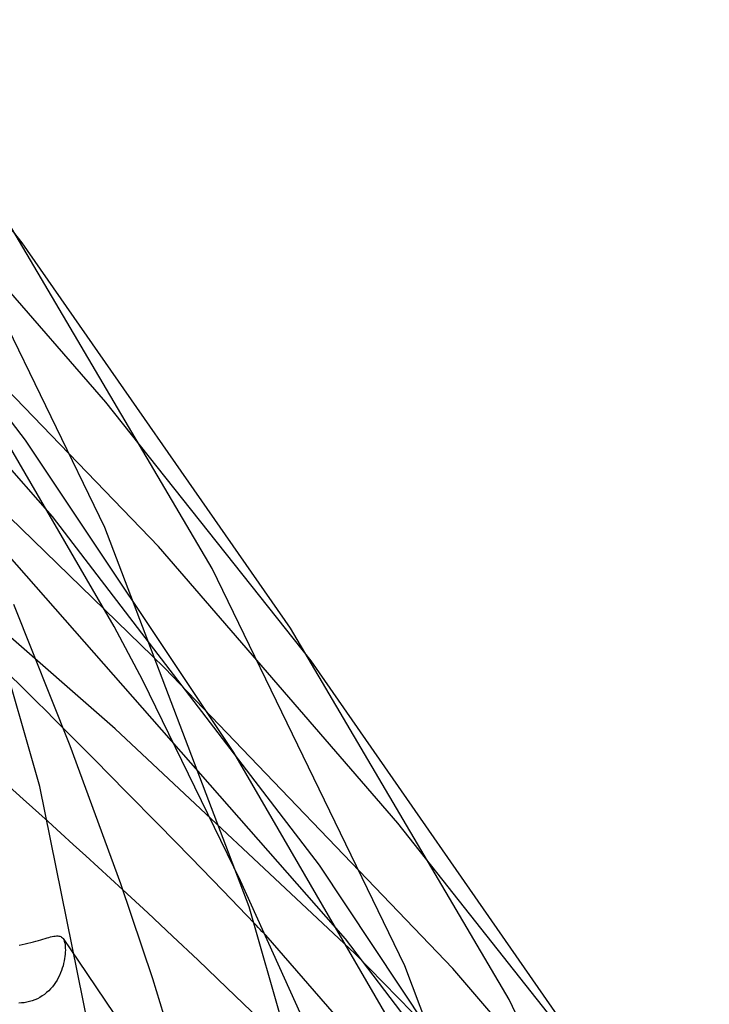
# Model space of a CAD drawing. Header units: millimetres. Extents: x -657 to 657, y -323 to 528.
# Tile 129 of 131: x 534 to 558, y 142 to 177. Entities that reach past the tile are written whole.
import ezdxf

# ---------------------------------------------------------------- set-up
doc = ezdxf.new("R2010")
doc.units = ezdxf.units.MM
doc.layers.add('HIDDEN', color=7, linetype='Continuous')
doc.layers.add('THICK', color=7, linetype='Continuous')

msp = doc.modelspace()

# ---------------------------------------------------------------- linework, layer by layer
at = {"layer": 'HIDDEN'}
for p, q in [((534.128, 168.968), (527.923, 176.818)), ((534.251, 162.033), (524.902, 174.194)), ((535.2, 159.349), (522.258, 173.996)), ((537.074, 163.367), (528.555, 173.155)), ((538.917, 158.301), (528.653, 168.942)), ((537.368, 155.48), (531.134, 166.194)), ((544.291, 154.271), (537.074, 163.367)), ((539.129, 154.027), (530.9, 162.034)), ((541.571, 151.056), (534.251, 162.033)), ((545.494, 144.505), (532.471, 159.322)), ((544.583, 147.092), (535.2, 159.349)), ((537.397, 151.888), (529.236, 159.019)), ((547.337, 148.567), (538.917, 158.301)), ((538.373, 153.587), (537.368, 155.48)), ((549.264, 143.458), (539.129, 154.027)), ((541.798, 146.539), (538.373, 153.587)), ((536.674, 150.803), (535.585, 151.898)), ((545.82, 143.992), (537.397, 151.888)), ((547.787, 140.353), (541.571, 151.056)), ((537.789, 149.675), (536.674, 150.803)), ((534.167, 149.412), (533.284, 150.202)), ((538.919, 148.525), (537.789, 149.675)), ((535.045, 148.622), (534.167, 149.412)), ((540.054, 147.363), (538.919, 148.525)), ((554.455, 139.573), (547.337, 148.567)), ((541.183, 146.198), (540.054, 147.363)), ((552.008, 135.914), (544.583, 147.092)), ((538.546, 145.413), (537.67, 146.224)), ((542.295, 145.042), (541.183, 146.198)), ((539.417, 144.6), (538.546, 145.413)), ((534.331, 144.351), (534.428, 144.376)), ((534.428, 144.376), (534.522, 144.4)), ((534.522, 144.4), (534.613, 144.425)), ((534.613, 144.425), (534.7, 144.449)), ((534.7, 144.449), (534.782, 144.473)), ((534.782, 144.473), (534.86, 144.496)), ((534.86, 144.496), (534.934, 144.517)), ((534.934, 144.517), (535.004, 144.537)), ((535.004, 144.537), (535.069, 144.555)), ((535.069, 144.555), (535.13, 144.57)), ((535.13, 144.57), (535.188, 144.583)), ((535.188, 144.583), (535.241, 144.594)), ((535.241, 144.594), (535.29, 144.601)), ((535.29, 144.601), (535.336, 144.605)), ((535.336, 144.605), (535.378, 144.606)), ((535.378, 144.606), (535.416, 144.602)), ((535.416, 144.602), (535.451, 144.595)), ((535.451, 144.595), (535.484, 144.582)), ((535.484, 144.582), (535.514, 144.565)), ((535.514, 144.565), (535.541, 144.541)), ((535.541, 144.541), (535.565, 144.512)), ((535.565, 144.512), (535.578, 144.491)), ((535.566, 144.51), (536.104, 143.72)), ((535.578, 144.491), (535.589, 144.469)), ((535.589, 144.469), (535.6, 144.444)), ((535.6, 144.444), (535.61, 144.416)), ((535.61, 144.416), (535.618, 144.387)), ((535.618, 144.387), (535.626, 144.355)), ((535.626, 144.355), (535.635, 144.3)), ((540.31, 143.758), (539.417, 144.6)), ((555.884, 129.529), (542.691, 144.628)), ((554.916, 132.152), (545.494, 144.505)), ((534.023, 144.285), (534.128, 144.306)), ((534.128, 144.306), (534.231, 144.328)), ((534.231, 144.328), (534.331, 144.351)), ((535.635, 144.3), (535.642, 144.241)), ((535.645, 144.038), (535.64, 143.963)), ((535.642, 144.241), (535.646, 144.177)), ((535.647, 144.109), (535.645, 144.038)), ((535.646, 144.177), (535.647, 144.109)), ((535.605, 143.724), (535.587, 143.641)), ((535.62, 143.806), (535.605, 143.724)), ((535.632, 143.885), (535.62, 143.806)), ((535.64, 143.963), (535.632, 143.885)), ((541.329, 142.782), (540.31, 143.758)), ((558.283, 131.253), (545.82, 143.992)), ((535.511, 143.387), (535.478, 143.302)), ((535.54, 143.472), (535.511, 143.387)), ((535.566, 143.557), (535.54, 143.472)), ((535.587, 143.641), (535.566, 143.557)), ((557.602, 133.765), (549.264, 143.458)), ((535.304, 142.972), (535.25, 142.894)), ((535.354, 143.053), (535.304, 142.972)), ((535.399, 143.135), (535.354, 143.053)), ((535.441, 143.218), (535.399, 143.135)), ((535.478, 143.302), (535.441, 143.218)), ((535.061, 142.676), (534.99, 142.611)), ((535.128, 142.745), (535.061, 142.676)), ((535.191, 142.818), (535.128, 142.745)), ((535.25, 142.894), (535.191, 142.818)), ((542.467, 141.678), (541.329, 142.782)), ((534.392, 142.295), (534.297, 142.273)), ((534.485, 142.323), (534.392, 142.295)), ((534.577, 142.356), (534.485, 142.323)), ((534.665, 142.396), (534.577, 142.356)), ((534.752, 142.442), (534.665, 142.396)), ((534.835, 142.494), (534.752, 142.442)), ((534.914, 142.55), (534.835, 142.494)), ((534.99, 142.611), (534.914, 142.55)), ((534.103, 142.247), (534.006, 142.243)), ((534.2, 142.257), (534.103, 142.247)), ((534.297, 142.273), (534.2, 142.257))]:
    msp.add_line(p, q, dxfattribs=at)
at = {"layer": 'THICK'}
for p, q in [((537.032, 158.961), (530.379, 172.679)), ((540.812, 157.525), (533.246, 170.354)), ((543.556, 155.428), (534.128, 168.968)), ((534.748, 149.864), (531.476, 161.268)), ((542.103, 145.628), (537.032, 158.961)), ((547.578, 143.553), (540.812, 157.525)), ((535.818, 151.286), (533.839, 156.252)), ((551.246, 142.369), (543.556, 155.428)), ((553.866, 140.5), (544.291, 154.271)), ((534.044, 153.436), (533.748, 153.729)), ((534.344, 153.137), (534.044, 153.436)), ((534.649, 152.834), (534.344, 153.137)), ((534.957, 152.526), (534.649, 152.834)), ((535.27, 152.214), (534.957, 152.526)), ((535.585, 151.898), (535.27, 152.214)), ((537.595, 146.438), (535.818, 151.286)), ((537.007, 138.686), (534.748, 149.864)), ((535.486, 148.223), (535.045, 148.622)), ((535.925, 147.824), (535.486, 148.223)), ((536.363, 147.424), (535.925, 147.824)), ((536.8, 147.025), (536.363, 147.424)), ((537.235, 146.625), (536.8, 147.025)), ((537.67, 146.224), (537.235, 146.625)), ((538.721, 143.093), (537.595, 146.438)), ((544.389, 140.834), (541.798, 146.539)), ((545.43, 134.015), (542.103, 145.628)), ((542.361, 144.972), (542.295, 145.042)), ((542.427, 144.903), (542.361, 144.972)), ((542.493, 144.834), (542.427, 144.903)), ((542.559, 144.766), (542.493, 144.834)), ((542.625, 144.697), (542.559, 144.766)), ((542.691, 144.628), (542.625, 144.697)), ((536.104, 143.72), (544.759, 130.994)), ((552.73, 129.987), (547.578, 143.553)), ((539.609, 140.217), (538.721, 143.093)), ((558.124, 128.144), (551.246, 142.369))]:
    msp.add_line(p, q, dxfattribs=at)

doc.saveas('drawing.dxf')
